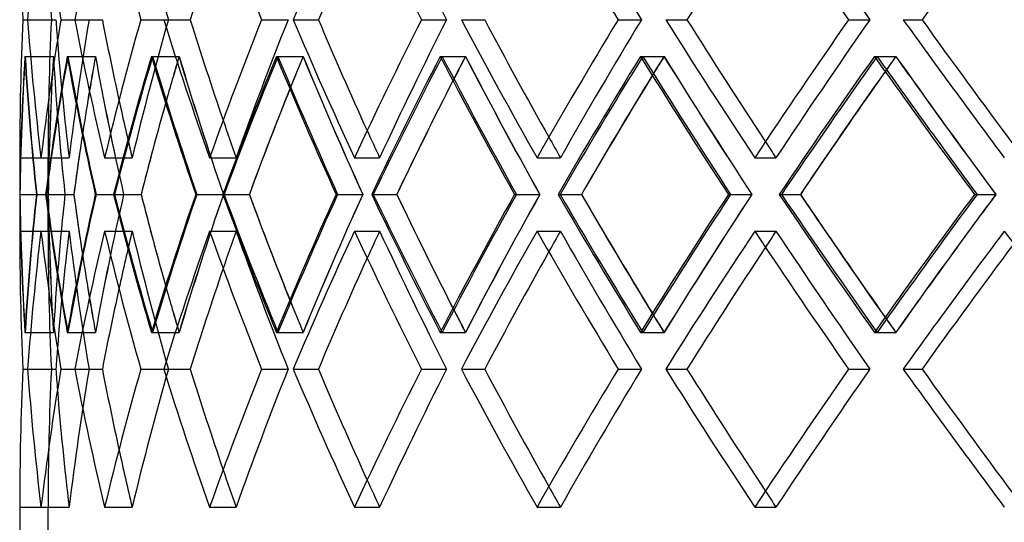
# Model space of a CAD drawing. Header units: millimetres. Extents: x -380 to 380, y -201 to 320.
# Tile 3 of 13: x -258 to -171, y 0 to 44. Entities that reach past the tile are written whole.
import ezdxf

# ---------------------------------------------------------------- set-up
doc = ezdxf.new("R2010")
doc.units = ezdxf.units.MM
doc.layers.add('HIDDEN', color=7, linetype='Continuous')
doc.layers.add('THICK', color=7, linetype='Continuous')

msp = doc.modelspace()

# ---------------------------------------------------------------- linework, layer by layer
at = {"layer": 'HIDDEN'}
for p, q in [((-257.213, 43.85), (-254.71, 43.85)), ((-257.213, 43.85), (-254.71, 43.85)), ((-256.803, 43.85), (-254.318, 43.85)), ((-253.873, 43.85), (-251.388, 43.85)), ((-253.873, 43.85), (-251.388, 43.85)), ((-252.647, 43.85), (-250.217, 43.85)), ((-246.831, 43.85), (-244.401, 43.85)), ((-246.831, 43.85), (-244.401, 43.85)), ((-244.808, 43.85), (-242.467, 43.85)), ((-236.189, 43.85), (-233.849, 43.85)), ((-236.189, 43.85), (-233.849, 43.85)), ((-233.398, 43.85), (-231.182, 43.85)), ((-222.103, 43.85), (-219.887, 43.85)), ((-222.103, 43.85), (-219.887, 43.85)), ((-218.585, 43.85), (-216.526, 43.85)), ((-204.779, 43.85), (-202.719, 43.85)), ((-204.779, 43.85), (-202.719, 43.85)), ((-200.585, 43.85), (-198.712, 43.85)), ((-184.468, 43.85), (-182.595, 43.85)), ((-184.468, 43.85), (-182.595, 43.85)), ((-179.66, 43.85), (-178, 43.85)), ((-257.04, 40.619), (-254.536, 40.619)), ((-257.02, 40.619), (-254.534, 40.619)), ((-253.312, 40.619), (-250.825, 40.619)), ((-253.252, 40.619), (-250.821, 40.619)), ((-245.889, 40.619), (-243.458, 40.619)), ((-245.792, 40.619), (-243.45, 40.619)), ((-234.882, 40.619), (-232.54, 40.619)), ((-234.747, 40.619), (-232.529, 40.619)), ((-220.449, 40.619), (-218.231, 40.619)), ((-220.279, 40.619), (-218.217, 40.619)), ((-202.801, 40.619), (-200.74, 40.619)), ((-202.598, 40.619), (-200.724, 40.619)), ((-182.196, 40.619), (-180.322, 40.619)), ((-181.964, 40.619), (-180.303, 40.619)), ((-257.5, 31.698), (-255, 31.698)), ((-255.623, 31.698), (-253.141, 31.698)), ((-255.623, 31.698), (-253.141, 31.698)), ((-255, 25.236), (-255, 31.698)), ((-250.018, 31.698), (-247.59, 31.698)), ((-250.018, 31.698), (-247.59, 31.698)), ((-240.767, 31.698), (-238.429, 31.698)), ((-240.767, 31.698), (-238.429, 31.698)), ((-228.005, 31.698), (-225.791, 31.698)), ((-228.005, 31.698), (-225.791, 31.698)), ((-211.918, 31.698), (-209.861, 31.698)), ((-211.918, 31.698), (-209.861, 31.698)), ((-192.742, 31.698), (-190.87, 31.698)), ((-192.742, 31.698), (-190.87, 31.698)), ((-257.476, 28.467), (-254.98, 28.467)), ((-256.024, 28.467), (-254.98, 28.467)), ((-256.024, 28.467), (-253.509, 28.467)), ((-255.992, 28.467), (-253.51, 28.467)), ((-255.174, 28.467), (-252.732, 28.467)), ((-250.838, 28.467), (-248.342, 28.467)), ((-250.771, 28.467), (-248.344, 28.467)), ((-249.15, 28.467), (-246.799, 28.467)), ((-241.994, 28.467), (-239.553, 28.467)), ((-241.894, 28.467), (-239.556, 28.467)), ((-239.494, 28.467), (-237.267, 28.467)), ((-229.622, 28.467), (-227.271, 28.467)), ((-229.489, 28.467), (-227.275, 28.467)), ((-226.345, 28.467), (-224.276, 28.467)), ((-213.901, 28.467), (-211.675, 28.467)), ((-213.737, 28.467), (-211.68, 28.467)), ((-209.896, 28.467), (-208.014, 28.467)), ((-195.061, 28.467), (-192.992, 28.467)), ((-194.869, 28.467), (-192.998, 28.467)), ((-190.386, 28.467), (-188.718, 28.467)), ((-173.377, 28.467), (-171.495, 28.467)), ((-173.159, 28.467), (-171.501, 28.467)), ((-257.5, 25.236), (-255, 25.236)), ((-255.623, 25.236), (-253.141, 25.236)), ((-255.623, 25.236), (-253.141, 25.236)), ((-250.018, 25.236), (-247.59, 25.236)), ((-250.018, 25.236), (-247.59, 25.236)), ((-240.767, 25.236), (-238.429, 25.236)), ((-240.767, 25.236), (-238.429, 25.236)), ((-228.005, 25.236), (-225.791, 25.236)), ((-228.005, 25.236), (-225.791, 25.236)), ((-211.918, 25.236), (-209.861, 25.236)), ((-211.918, 25.236), (-209.861, 25.236)), ((-192.742, 25.236), (-190.87, 25.236)), ((-192.742, 25.236), (-190.87, 25.236)), ((-257.04, 16.314), (-254.536, 16.314)), ((-257.02, 16.314), (-254.534, 16.314)), ((-253.312, 16.314), (-250.825, 16.314)), ((-253.252, 16.314), (-250.821, 16.314)), ((-245.889, 16.314), (-243.458, 16.314)), ((-245.792, 16.314), (-243.45, 16.314)), ((-234.882, 16.314), (-232.54, 16.314)), ((-234.747, 16.314), (-232.529, 16.314)), ((-220.449, 16.314), (-218.231, 16.314)), ((-220.279, 16.314), (-218.217, 16.314)), ((-202.801, 16.314), (-200.74, 16.314)), ((-202.598, 16.314), (-200.724, 16.314)), ((-182.196, 16.314), (-180.322, 16.314)), ((-181.964, 16.314), (-180.303, 16.314)), ((-257.213, 13.083), (-254.71, 13.083)), ((-257.213, 13.083), (-254.71, 13.083)), ((-256.803, 13.083), (-254.318, 13.083)), ((-253.873, 13.083), (-251.388, 13.083)), ((-253.873, 13.083), (-251.388, 13.083)), ((-252.647, 13.083), (-250.217, 13.083)), ((-246.831, 13.083), (-244.401, 13.083)), ((-246.831, 13.083), (-244.401, 13.083)), ((-244.808, 13.083), (-242.467, 13.083)), ((-236.189, 13.083), (-233.849, 13.083)), ((-236.189, 13.083), (-233.849, 13.083)), ((-233.398, 13.083), (-231.182, 13.083)), ((-222.103, 13.083), (-219.887, 13.083)), ((-222.103, 13.083), (-219.887, 13.083)), ((-218.585, 13.083), (-216.526, 13.083)), ((-204.779, 13.083), (-202.719, 13.083)), ((-204.779, 13.083), (-202.719, 13.083)), ((-200.585, 13.083), (-198.712, 13.083)), ((-184.468, 13.083), (-182.595, 13.083)), ((-184.468, 13.083), (-182.595, 13.083)), ((-179.66, 13.083), (-178, 13.083)), ((-257.5, 0.931), (-255, 0.931)), ((-255.623, 0.931), (-253.141, 0.931)), ((-255.623, 0.931), (-253.141, 0.931)), ((-255, -2.8), (-255, 0.931)), ((-250.018, 0.931), (-247.59, 0.931)), ((-250.018, 0.931), (-247.59, 0.931)), ((-240.767, 0.931), (-238.429, 0.931)), ((-240.767, 0.931), (-238.429, 0.931)), ((-228.005, 0.931), (-225.791, 0.931)), ((-228.005, 0.931), (-225.791, 0.931)), ((-211.918, 0.931), (-209.861, 0.931)), ((-211.918, 0.931), (-209.861, 0.931)), ((-192.742, 0.931), (-190.87, 0.931)), ((-192.742, 0.931), (-190.87, 0.931))]:
    msp.add_line(p, q, dxfattribs=at)
for centre, major_axis, ratio, start_param, end_param in [((0, 56.002), (-192.742, -192.742), 0.885923, -0.845813, -0.798603), ((0, 56.002), (0, 255), 1, 1.570796, 1.61847), ((0, 56.002), (-202.7, -202.7), 0.78345, -0.906229, -0.859018), ((0, 56.002), (-200.732, 200.732), 0.78345, 0.906229, 0.953902), ((0, 56.002), (-200.732, 200.732), 0.78345, 0.906229, 0.953902), ((0, 56.002), (-220.364, -220.364), 0.604521, -1.027059, -0.979849), ((0, 56.002), (-218.224, 218.224), 0.604521, 1.027059, 1.074733), ((0, 56.002), (-218.224, 218.224), 0.604521, 1.027059, 1.074733), ((0, 56.002), (-225.791, 225.791), 0.52484, 1.087474, 1.135148), ((0, 56.002), (-225.791, 225.791), 0.52484, 1.087474, 1.135148), ((0, 56.002), (-232.534, 232.534), 0.450063, 1.14789, 1.195563), ((0, 31.698), (-192.742, 192.742), 0.885923, 0.798603, 0.845813), ((0, 31.698), (0, -255), 1, -1.61847, -1.570796), ((0, 31.698), (0, 255), 1, 1.523123, 1.570796), ((0, 31.698), (-190.87, -190.87), 0.885923, -0.893487, -0.845813), ((0, 31.698), (-190.87, -190.87), 0.885923, -0.893487, -0.845813), ((0, 31.698), (-202.7, 202.7), 0.78345, 0.859018, 0.906229), ((0, 31.698), (-200.732, -200.732), 0.78345, -0.953902, -0.906229), ((0, 31.698), (-200.732, -200.732), 0.78345, -0.953902, -0.906229), ((0, 31.698), (-211.918, 211.918), 0.69025, 0.919433, 0.966644), ((0, 31.698), (-209.861, -209.861), 0.69025, -1.014318, -0.966644), ((0, 31.698), (-209.861, -209.861), 0.69025, -1.014318, -0.966644), ((0, 31.698), (-220.364, 220.364), 0.604521, 0.979849, 1.027059), ((0, 31.698), (-218.224, -218.224), 0.604521, -1.074733, -1.027059), ((0, 31.698), (-218.224, -218.224), 0.604521, -1.074733, -1.027059), ((0, 31.698), (-228.005, 228.005), 0.52484, 1.040264, 1.087474), ((0, 31.698), (-225.791, -225.791), 0.52484, -1.135148, -1.087474), ((0, 31.698), (-225.791, -225.791), 0.52484, -1.135148, -1.087474), ((0, 31.698), (-234.814, 234.814), 0.450063, 1.100679, 1.14789), ((0, 31.698), (-232.534, -232.534), 0.450063, -1.195563, -1.14789), ((0, 31.698), (-232.534, -232.534), 0.450063, -1.195563, -1.14789), ((0, 31.698), (-240.767, 240.767), 0.37925, 1.161094, 1.208305), ((0, 31.698), (-190.87, 190.87), 0.885923, 0.805398, 0.845813), ((0, 56.002), (-192.742, -192.742), 0.885923, -0.786037, -0.738674), ((0, 25.236), (-192.742, 192.742), 0.885923, 0.786037, 0.833265), ((0, 56.002), (-202.7, -202.7), 0.78345, -0.846452, -0.79909), ((0, 56.002), (-190.87, -190.87), 0.885923, -0.78545, -0.73762), ((0, 25.236), (0, 255), 1, 1.510433, 1.558125), ((0, 56.002), (0, -255), 1, -1.510433, -1.462603), ((0, 25.236), (-190.87, 190.87), 0.885923, 0.78545, 0.833142), ((0, 25.236), (-202.7, 202.7), 0.78345, 0.846452, 0.89368), ((0, 25.236), (-190.87, -190.87), 0.885923, -0.906177, -0.879092), ((0, 56.002), (-200.732, -200.732), 0.78345, -0.845865, -0.818711), ((0, 56.002), (-190.87, 190.87), 0.885923, 0.906177, 0.954007), ((0, 25.236), (-200.732, 200.732), 0.78345, 0.845865, 0.893557), ((0, 56.002), (-211.918, -211.918), 0.69025, -0.906867, -0.859505), ((0, 25.236), (-211.918, 211.918), 0.69025, 0.906867, 0.954095), ((0, 25.236), (-200.732, -200.732), 0.78345, -0.966592, -0.950552), ((0, 56.002), (-209.861, -209.861), 0.69025, -0.90628, -0.890183), ((0, 56.002), (-200.732, 200.732), 0.78345, 0.966592, 1.014422), ((0, 25.236), (-209.861, 209.861), 0.69025, 0.90628, 0.953972), ((0, 56.002), (-220.364, -220.364), 0.604521, -0.967282, -0.91992), ((0, 25.236), (-220.364, 220.364), 0.604521, 0.967282, 1.014511), ((0, 25.236), (-209.861, -209.861), 0.69025, -1.027007, -1.015814), ((0, 56.002), (-218.224, -218.224), 0.604521, -0.966696, -0.955447), ((0, 56.002), (-209.861, 209.861), 0.69025, 1.027007, 1.074837), ((0, 25.236), (-218.224, 218.224), 0.604521, 0.966696, 1.014388), ((0, 56.002), (-228.005, -228.005), 0.52484, -1.027698, -0.980335), ((0, 25.236), (-228.005, 228.005), 0.52484, 1.027698, 1.074926), ((0, 25.236), (-218.224, -218.224), 0.604521, -1.087423, -1.079014), ((0, 56.002), (-225.791, -225.791), 0.52484, -1.027111, -1.018649), ((0, 56.002), (-218.224, 218.224), 0.604521, 1.087423, 1.135253), ((0, 25.236), (-225.791, 225.791), 0.52484, 1.027111, 1.074803), ((0, 56.002), (-234.814, -234.814), 0.450063, -1.088113, -1.040751), ((0, 25.236), (-234.814, 234.814), 0.450063, 1.088113, 1.135341), ((0, 25.236), (-225.791, -225.791), 0.52484, -1.147838, -1.141283), ((0, 56.002), (-232.534, -232.534), 0.450063, -1.087526, -1.080918), ((0, 56.002), (-225.791, 225.791), 0.52484, 1.147838, 1.195668), ((0, 25.236), (-232.534, 232.534), 0.450063, 1.087526, 1.135218), ((0, 56.002), (-240.767, -240.767), 0.37925, -1.148528, -1.101166), ((0, 25.236), (-240.767, 240.767), 0.37925, 1.148528, 1.195756), ((0, 25.236), (-232.534, -232.534), 0.450063, -1.208253, -1.203054), ((0, 56.002), (-238.429, -238.429), 0.37925, -1.147941, -1.14269), ((0, 56.002), (-232.534, 232.534), 0.450063, 1.208253, 1.256083), ((0, 25.236), (-238.429, 238.429), 0.37925, 1.147941, 1.195633), ((0, 31.698), (-200.732, 200.732), 0.78345, 0.886335, 0.906229), ((0, 31.698), (-209.861, 209.861), 0.69025, 0.953717, 0.966644), ((0, 31.698), (-218.224, 218.224), 0.604521, 1.017719, 1.027059), ((0, 31.698), (-225.791, 225.791), 0.52484, 1.080372, 1.087474), ((0, 31.698), (-232.534, 232.534), 0.450063, 1.142356, 1.14789), ((0, 56.002), (-200.732, -200.732), 0.78345, -0.804435, -0.798035), ((0, 56.002), (-209.861, -209.861), 0.69025, -0.864845, -0.85845), ((0, 56.002), (-218.224, -218.224), 0.604521, -0.925259, -0.918866), ((0, 56.002), (-225.791, -225.791), 0.52484, -0.985674, -0.979281), ((0, 56.002), (-232.534, -232.534), 0.450063, -1.046089, -1.039696), ((0, 56.002), (-238.429, -238.429), 0.37925, -1.106504, -1.100111), ((0, 0.931), (-192.742, 192.742), 0.885923, 0.738674, 0.786037), ((0, 31.698), (-192.742, -192.742), 0.885923, -0.833265, -0.786037), ((0, 0.931), (-202.7, 202.7), 0.78345, 0.79909, 0.846452), ((0, 0.931), (-190.87, 190.87), 0.885923, 0.73762, 0.78545), ((0, 31.698), (0, -255), 1, -1.558125, -1.510433), ((0, 0.931), (0, 255), 1, 1.462603, 1.510433), ((0, 31.698), (-190.87, -190.87), 0.885923, -0.833142, -0.78545), ((0, 31.698), (-202.7, -202.7), 0.78345, -0.89368, -0.846452), ((0, 0.931), (-200.732, 200.732), 0.78345, 0.798035, 0.804435), ((0, 0.931), (-190.87, -190.87), 0.885923, -0.954007, -0.906177), ((0, 31.698), (-200.732, -200.732), 0.78345, -0.893557, -0.845865), ((0, 0.931), (-211.918, 211.918), 0.69025, 0.859505, 0.906867), ((0, 0.931), (-209.861, 209.861), 0.69025, 0.85845, 0.864845), ((0, 31.698), (-211.918, -211.918), 0.69025, -0.954095, -0.906867), ((0, 0.931), (-200.732, -200.732), 0.78345, -1.014422, -0.966592), ((0, 31.698), (-209.861, -209.861), 0.69025, -0.953972, -0.90628), ((0, 0.931), (-220.364, 220.364), 0.604521, 0.91992, 0.967282), ((0, 0.931), (-218.224, 218.224), 0.604521, 0.918866, 0.925259), ((0, 31.698), (-220.364, -220.364), 0.604521, -1.014511, -0.967282), ((0, 0.931), (-209.861, -209.861), 0.69025, -1.074837, -1.027007), ((0, 31.698), (-218.224, -218.224), 0.604521, -1.014388, -0.966696), ((0, 0.931), (-228.005, 228.005), 0.52484, 0.980335, 1.027698), ((0, 0.931), (-225.791, 225.791), 0.52484, 0.979281, 0.985674), ((0, 31.698), (-228.005, -228.005), 0.52484, -1.074926, -1.027698), ((0, 0.931), (-218.224, -218.224), 0.604521, -1.135253, -1.087423), ((0, 31.698), (-225.791, -225.791), 0.52484, -1.074803, -1.027111), ((0, 0.931), (-234.814, 234.814), 0.450063, 1.040751, 1.088113), ((0, 0.931), (-232.534, 232.534), 0.450063, 1.039696, 1.046089), ((0, 31.698), (-234.814, -234.814), 0.450063, -1.135341, -1.088113), ((0, 0.931), (-225.791, -225.791), 0.52484, -1.195668, -1.147838), ((0, 31.698), (-232.534, -232.534), 0.450063, -1.135218, -1.087526), ((0, 0.931), (-240.767, 240.767), 0.37925, 1.101166, 1.148528), ((0, 0.931), (-238.429, 238.429), 0.37925, 1.100111, 1.106504), ((0, 31.698), (-240.767, -240.767), 0.37925, -1.195756, -1.148528), ((0, 0.931), (-232.534, -232.534), 0.450063, -1.256083, -1.208253), ((0, 31.698), (-238.429, -238.429), 0.37925, -1.195633, -1.147941), ((0, 25.236), (-192.742, -192.742), 0.885923, -0.845813, -0.798603), ((0, 25.236), (0, 255), 1, 1.570796, 1.61847), ((0, 25.236), (0, -255), 1, -1.570796, -1.523123), ((0, 25.236), (-190.87, -190.87), 0.885923, -0.845813, -0.805398), ((0, 25.236), (-190.87, 190.87), 0.885923, 0.845813, 0.893487), ((0, 25.236), (-190.87, 190.87), 0.885923, 0.845813, 0.893487), ((0, 25.236), (-202.7, -202.7), 0.78345, -0.906229, -0.859018), ((0, 25.236), (-200.732, -200.732), 0.78345, -0.906229, -0.886335), ((0, 25.236), (-200.732, 200.732), 0.78345, 0.906229, 0.953902), ((0, 25.236), (-200.732, 200.732), 0.78345, 0.906229, 0.953902), ((0, 25.236), (-211.918, -211.918), 0.69025, -0.966644, -0.919433), ((0, 25.236), (-209.861, -209.861), 0.69025, -0.966644, -0.953717), ((0, 25.236), (-209.861, 209.861), 0.69025, 0.966644, 1.014318), ((0, 25.236), (-209.861, 209.861), 0.69025, 0.966644, 1.014318), ((0, 25.236), (-220.364, -220.364), 0.604521, -1.027059, -0.979849), ((0, 25.236), (-218.224, -218.224), 0.604521, -1.027059, -1.017719), ((0, 25.236), (-218.224, 218.224), 0.604521, 1.027059, 1.074733), ((0, 25.236), (-218.224, 218.224), 0.604521, 1.027059, 1.074733), ((0, 25.236), (-228.005, -228.005), 0.52484, -1.087474, -1.040264), ((0, 25.236), (-225.791, -225.791), 0.52484, -1.087474, -1.080372), ((0, 25.236), (-225.791, 225.791), 0.52484, 1.087474, 1.135148), ((0, 25.236), (-225.791, 225.791), 0.52484, 1.087474, 1.135148), ((0, 25.236), (-234.814, -234.814), 0.450063, -1.14789, -1.100679), ((0, 25.236), (-232.534, -232.534), 0.450063, -1.14789, -1.142356), ((0, 25.236), (-232.534, 232.534), 0.450063, 1.14789, 1.195563), ((0, 25.236), (-232.534, 232.534), 0.450063, 1.14789, 1.195563), ((0, 25.236), (-240.767, -240.767), 0.37925, -1.208305, -1.161094), ((0, 31.698), (-190.87, 190.87), 0.885923, 0.879092, 0.906177), ((0, 0.931), (-200.732, 200.732), 0.78345, 0.818711, 0.845865), ((0, 31.698), (-200.732, 200.732), 0.78345, 0.950552, 0.966592), ((0, 0.931), (-209.861, 209.861), 0.69025, 0.890183, 0.90628), ((0, 31.698), (-209.861, 209.861), 0.69025, 1.015814, 1.027007), ((0, 0.931), (-218.224, 218.224), 0.604521, 0.955447, 0.966696), ((0, 31.698), (-218.224, 218.224), 0.604521, 1.079014, 1.087423), ((0, 0.931), (-225.791, 225.791), 0.52484, 1.018649, 1.027111), ((0, 31.698), (-225.791, 225.791), 0.52484, 1.141283, 1.147838), ((0, 0.931), (-232.534, 232.534), 0.450063, 1.080918, 1.087526), ((0, 31.698), (-232.534, 232.534), 0.450063, 1.203054, 1.208253), ((0, 0.931), (-238.429, 238.429), 0.37925, 1.14269, 1.147941), ((0, 0.931), (-192.742, 192.742), 0.885923, 0.798603, 0.845813), ((0, 0.931), (0, -255), 1, -1.61847, -1.570796), ((0, 0.931), (0, 255), 1, 1.523123, 1.570796), ((0, 0.931), (-190.87, -190.87), 0.885923, -0.893487, -0.845813), ((0, 0.931), (-190.87, -190.87), 0.885923, -0.893487, -0.845813), ((0, 0.931), (-202.7, 202.7), 0.78345, 0.859018, 0.906229), ((0, 0.931), (-200.732, -200.732), 0.78345, -0.953902, -0.906229), ((0, 0.931), (-200.732, -200.732), 0.78345, -0.953902, -0.906229), ((0, 0.931), (-211.918, 211.918), 0.69025, 0.919433, 0.966644), ((0, 0.931), (-209.861, -209.861), 0.69025, -1.014318, -0.966644), ((0, 0.931), (-209.861, -209.861), 0.69025, -1.014318, -0.966644), ((0, 0.931), (-220.364, 220.364), 0.604521, 0.979849, 1.027059), ((0, 0.931), (-218.224, -218.224), 0.604521, -1.074733, -1.027059), ((0, 0.931), (-218.224, -218.224), 0.604521, -1.074733, -1.027059), ((0, 0.931), (-228.005, 228.005), 0.52484, 1.040264, 1.087474), ((0, 0.931), (-225.791, -225.791), 0.52484, -1.135148, -1.087474), ((0, 0.931), (-225.791, -225.791), 0.52484, -1.135148, -1.087474), ((0, 0.931), (-234.814, 234.814), 0.450063, 1.100679, 1.14789), ((0, 0.931), (-232.534, -232.534), 0.450063, -1.195563, -1.14789), ((0, 0.931), (-232.534, -232.534), 0.450063, -1.195563, -1.14789), ((0, 0.931), (-240.767, 240.767), 0.37925, 1.161094, 1.208305), ((0, 0.931), (-190.87, 190.87), 0.885923, 0.805398, 0.845813), ((0, 0.931), (-200.732, 200.732), 0.78345, 0.886335, 0.906229), ((0, 0.931), (-209.861, 209.861), 0.69025, 0.953717, 0.966644), ((0, 0.931), (-218.224, 218.224), 0.604521, 1.017719, 1.027059), ((0, 0.931), (-225.791, 225.791), 0.52484, 1.080372, 1.087474), ((0, 0.931), (-232.534, 232.534), 0.450063, 1.142356, 1.14789)]:
    msp.add_ellipse(centre, major_axis=major_axis, ratio=ratio, start_param=start_param, end_param=end_param, dxfattribs=at)
at = {"layer": 'THICK'}
for p, q in [((-256.803, 43.85), (-254.318, 43.85)), ((-252.647, 43.85), (-250.217, 43.85)), ((-244.808, 43.85), (-242.467, 43.85)), ((-233.398, 43.85), (-231.182, 43.85)), ((-218.585, 43.85), (-216.526, 43.85)), ((-200.585, 43.85), (-198.712, 43.85)), ((-179.66, 43.85), (-178, 43.85)), ((-257.5, 31.698), (-257.5, 25.236)), ((-257.48, 28.467), (-256.024, 28.467)), ((-255.213, 28.467), (-252.731, 28.467)), ((-249.225, 28.467), (-246.797, 28.467)), ((-239.602, 28.467), (-237.264, 28.467)), ((-226.485, 28.467), (-224.272, 28.467)), ((-210.066, 28.467), (-208.009, 28.467)), ((-190.584, 28.467), (-188.712, 28.467)), ((-256.803, 13.083), (-254.318, 13.083)), ((-252.647, 13.083), (-250.217, 13.083)), ((-244.808, 13.083), (-242.467, 13.083)), ((-233.398, 13.083), (-231.182, 13.083)), ((-218.585, 13.083), (-216.526, 13.083)), ((-200.585, 13.083), (-198.712, 13.083)), ((-179.66, 13.083), (-178, 13.083)), ((-257.5, 0.931), (-257.5, -7.8))]:
    msp.add_line(p, q, dxfattribs=at)
for centre, major_axis, ratio, start_param, end_param in [((0, 56.002), (0, 257.5), 1, 1.570796, 1.618007), ((0, 56.002), (0, -257.5), 1, -1.570796, -1.523586), ((0, 56.002), (-192.742, -192.742), 0.885923, -0.845813, -0.798603), ((0, 56.002), (-192.742, 192.742), 0.885923, 0.845813, 0.893024), ((0, 56.002), (-202.7, -202.7), 0.78345, -0.906229, -0.859018), ((0, 56.002), (-202.7, 202.7), 0.78345, 0.906229, 0.953439), ((0, 56.002), (-211.918, 211.918), 0.69025, 0.966644, 1.013854), ((0, 56.002), (-220.364, 220.364), 0.604521, 1.027059, 1.07427), ((0, 56.002), (-228.005, 228.005), 0.52484, 1.087474, 1.134685), ((0, 56.002), (-234.814, 234.814), 0.450063, 1.14789, 1.1951), ((0, 56.002), (-238.429, -238.429), 0.37925, -1.203962, -1.160631), ((0, 56.002), (-232.534, -232.534), 0.450063, -1.142356, -1.100216), ((0, 56.002), (-218.224, -218.224), 0.604521, -1.017719, -0.979385), ((0, 56.002), (-209.861, -209.861), 0.69025, -0.953717, -0.91897), ((0, 31.698), (0, -257.5), 1, -1.618007, -1.570796), ((0, 31.698), (0, 257.5), 1, 1.523586, 1.570796), ((0, 31.698), (-192.742, 192.742), 0.885923, 0.798603, 0.845813), ((0, 31.698), (-192.742, -192.742), 0.885923, -0.893024, -0.845813), ((0, 31.698), (-190.87, 190.87), 0.885923, 0.79814, 0.805398), ((0, 31.698), (-202.7, 202.7), 0.78345, 0.859018, 0.906229), ((0, 31.698), (-200.732, 200.732), 0.78345, 0.858555, 0.886335), ((0, 31.698), (-202.7, -202.7), 0.78345, -0.953439, -0.906229), ((0, 31.698), (-211.918, 211.918), 0.69025, 0.919433, 0.966644), ((0, 31.698), (-209.861, 209.861), 0.69025, 0.91897, 0.953717), ((0, 31.698), (-211.918, -211.918), 0.69025, -1.013854, -0.966644), ((0, 31.698), (-220.364, 220.364), 0.604521, 0.979849, 1.027059), ((0, 31.698), (-218.224, 218.224), 0.604521, 0.979385, 1.017719), ((0, 31.698), (-220.364, -220.364), 0.604521, -1.07427, -1.027059), ((0, 31.698), (-228.005, 228.005), 0.52484, 1.040264, 1.087474), ((0, 31.698), (-225.791, 225.791), 0.52484, 1.039801, 1.080372), ((0, 31.698), (-228.005, -228.005), 0.52484, -1.134685, -1.087474), ((0, 31.698), (-234.814, 234.814), 0.450063, 1.100679, 1.14789), ((0, 31.698), (-232.534, 232.534), 0.450063, 1.100216, 1.142356), ((0, 31.698), (-234.814, -234.814), 0.450063, -1.1951, -1.14789), ((0, 31.698), (-240.767, 240.767), 0.37925, 1.161094, 1.208305), ((0, 31.698), (-238.429, 238.429), 0.37925, 1.160631, 1.203962), ((0, 25.236), (0, 257.5), 1, 1.51102, 1.558248), ((0, 56.002), (0, -257.5), 1, -1.51102, -1.463657), ((0, 25.236), (-192.742, -192.742), 0.885923, -0.90559, -0.858362), ((0, 56.002), (-192.742, 192.742), 0.885923, 0.90559, 0.952952), ((0, 25.236), (-202.7, -202.7), 0.78345, -0.966005, -0.918777), ((0, 56.002), (-202.7, 202.7), 0.78345, 0.966005, 1.013368), ((0, 25.236), (-211.918, -211.918), 0.69025, -1.026421, -0.979192), ((0, 56.002), (-211.918, 211.918), 0.69025, 1.026421, 1.073783), ((0, 25.236), (-220.364, -220.364), 0.604521, -1.086836, -1.039608), ((0, 56.002), (-220.364, 220.364), 0.604521, 1.086836, 1.134198), ((0, 25.236), (-228.005, -228.005), 0.52484, -1.147251, -1.100023), ((0, 56.002), (-228.005, 228.005), 0.52484, 1.147251, 1.194613), ((0, 25.236), (-234.814, -234.814), 0.450063, -1.207666, -1.160438), ((0, 56.002), (-234.814, 234.814), 0.450063, 1.207666, 1.255029), ((0, 25.236), (-232.534, -232.534), 0.450063, -1.203054, -1.160561), ((0, 56.002), (-238.429, -238.429), 0.37925, -1.14269, -1.106504), ((0, 25.236), (-218.224, -218.224), 0.604521, -1.079014, -1.039731), ((0, 56.002), (-225.791, -225.791), 0.52484, -1.018649, -0.985674), ((0, 25.236), (-225.791, -225.791), 0.52484, -1.141283, -1.100146), ((0, 56.002), (-232.534, -232.534), 0.450063, -1.080918, -1.046089), ((0, 25.236), (-209.861, -209.861), 0.69025, -1.015814, -0.979315), ((0, 56.002), (-218.224, -218.224), 0.604521, -0.955447, -0.925259), ((0, 25.236), (-200.732, -200.732), 0.78345, -0.950552, -0.9189), ((0, 56.002), (-209.861, -209.861), 0.69025, -0.890183, -0.864845), ((0, 25.236), (-190.87, -190.87), 0.885923, -0.879092, -0.858485), ((0, 56.002), (-200.732, -200.732), 0.78345, -0.818711, -0.804435), ((0, 31.698), (0, -257.5), 1, -1.558248, -1.51102), ((0, 0.931), (0, 257.5), 1, 1.463657, 1.51102), ((0, 31.698), (-192.742, 192.742), 0.885923, 0.858362, 0.90559), ((0, 0.931), (-192.742, -192.742), 0.885923, -0.952952, -0.90559), ((0, 31.698), (-190.87, 190.87), 0.885923, 0.858485, 0.879092), ((0, 31.698), (-202.7, 202.7), 0.78345, 0.918777, 0.966005), ((0, 31.698), (-200.732, 200.732), 0.78345, 0.9189, 0.950552), ((0, 0.931), (-202.7, -202.7), 0.78345, -1.013368, -0.966005), ((0, 31.698), (-211.918, 211.918), 0.69025, 0.979192, 1.026421), ((0, 31.698), (-209.861, 209.861), 0.69025, 0.979315, 1.015814), ((0, 0.931), (-211.918, -211.918), 0.69025, -1.073783, -1.026421), ((0, 31.698), (-220.364, 220.364), 0.604521, 1.039608, 1.086836), ((0, 31.698), (-218.224, 218.224), 0.604521, 1.039731, 1.079014), ((0, 0.931), (-220.364, -220.364), 0.604521, -1.134198, -1.086836), ((0, 31.698), (-228.005, 228.005), 0.52484, 1.100023, 1.147251), ((0, 31.698), (-225.791, 225.791), 0.52484, 1.100146, 1.141283), ((0, 0.931), (-228.005, -228.005), 0.52484, -1.194613, -1.147251), ((0, 31.698), (-234.814, 234.814), 0.450063, 1.160438, 1.207666), ((0, 31.698), (-232.534, 232.534), 0.450063, 1.160561, 1.203054), ((0, 0.931), (-234.814, -234.814), 0.450063, -1.255029, -1.207666), ((0, 0.931), (-200.732, 200.732), 0.78345, 0.804435, 0.818711), ((0, 0.931), (-209.861, 209.861), 0.69025, 0.864845, 0.890183), ((0, 0.931), (-218.224, 218.224), 0.604521, 0.925259, 0.955447), ((0, 0.931), (-225.791, 225.791), 0.52484, 0.985674, 1.018649), ((0, 0.931), (-232.534, 232.534), 0.450063, 1.046089, 1.080918), ((0, 0.931), (-238.429, 238.429), 0.37925, 1.106504, 1.14269), ((0, 25.236), (0, 257.5), 1, 1.570796, 1.618007), ((0, 25.236), (0, -257.5), 1, -1.570796, -1.523586), ((0, 25.236), (-192.742, -192.742), 0.885923, -0.845813, -0.798603), ((0, 25.236), (-192.742, 192.742), 0.885923, 0.845813, 0.893024), ((0, 25.236), (-202.7, -202.7), 0.78345, -0.906229, -0.859018), ((0, 25.236), (-202.7, 202.7), 0.78345, 0.906229, 0.953439), ((0, 25.236), (-211.918, -211.918), 0.69025, -0.966644, -0.919433), ((0, 25.236), (-211.918, 211.918), 0.69025, 0.966644, 1.013854), ((0, 25.236), (-220.364, -220.364), 0.604521, -1.027059, -0.979849), ((0, 25.236), (-220.364, 220.364), 0.604521, 1.027059, 1.07427), ((0, 25.236), (-228.005, -228.005), 0.52484, -1.087474, -1.040264), ((0, 25.236), (-228.005, 228.005), 0.52484, 1.087474, 1.134685), ((0, 25.236), (-234.814, -234.814), 0.450063, -1.14789, -1.100679), ((0, 25.236), (-234.814, 234.814), 0.450063, 1.14789, 1.1951), ((0, 25.236), (-240.767, -240.767), 0.37925, -1.208305, -1.161094), ((0, 25.236), (-240.767, 240.767), 0.37925, 1.208305, 1.255515), ((0, 25.236), (-225.791, -225.791), 0.52484, -1.080372, -1.039801), ((0, 25.236), (-232.534, -232.534), 0.450063, -1.142356, -1.100216), ((0, 25.236), (-238.429, -238.429), 0.37925, -1.203962, -1.160631), ((0, 25.236), (-218.224, -218.224), 0.604521, -1.017719, -0.979385), ((0, 25.236), (-209.861, -209.861), 0.69025, -0.953717, -0.91897), ((0, 25.236), (-200.732, -200.732), 0.78345, -0.886335, -0.858555), ((0, 25.236), (-190.87, -190.87), 0.885923, -0.805398, -0.79814), ((0, 0.931), (0, -257.5), 1, -1.618007, -1.570796), ((0, 0.931), (0, 257.5), 1, 1.523586, 1.570796), ((0, 0.931), (-192.742, 192.742), 0.885923, 0.798603, 0.845813), ((0, 0.931), (-192.742, -192.742), 0.885923, -0.893024, -0.845813), ((0, 0.931), (-190.87, 190.87), 0.885923, 0.79814, 0.805398), ((0, 0.931), (-202.7, 202.7), 0.78345, 0.859018, 0.906229), ((0, 0.931), (-200.732, 200.732), 0.78345, 0.858555, 0.886335), ((0, 0.931), (-202.7, -202.7), 0.78345, -0.953439, -0.906229), ((0, 0.931), (-211.918, 211.918), 0.69025, 0.919433, 0.966644), ((0, 0.931), (-209.861, 209.861), 0.69025, 0.91897, 0.953717), ((0, 0.931), (-211.918, -211.918), 0.69025, -1.013854, -0.966644), ((0, 0.931), (-220.364, 220.364), 0.604521, 0.979849, 1.027059), ((0, 0.931), (-218.224, 218.224), 0.604521, 0.979385, 1.017719), ((0, 0.931), (-220.364, -220.364), 0.604521, -1.07427, -1.027059), ((0, 0.931), (-228.005, 228.005), 0.52484, 1.040264, 1.087474), ((0, 0.931), (-225.791, 225.791), 0.52484, 1.039801, 1.080372), ((0, 0.931), (-228.005, -228.005), 0.52484, -1.134685, -1.087474), ((0, 0.931), (-234.814, 234.814), 0.450063, 1.100679, 1.14789), ((0, 0.931), (-232.534, 232.534), 0.450063, 1.100216, 1.142356), ((0, 0.931), (-234.814, -234.814), 0.450063, -1.1951, -1.14789), ((0, 0.931), (-240.767, 240.767), 0.37925, 1.161094, 1.208305), ((0, 0.931), (-238.429, 238.429), 0.37925, 1.160631, 1.203962)]:
    msp.add_ellipse(centre, major_axis=major_axis, ratio=ratio, start_param=start_param, end_param=end_param, dxfattribs=at)

doc.saveas('drawing.dxf')
